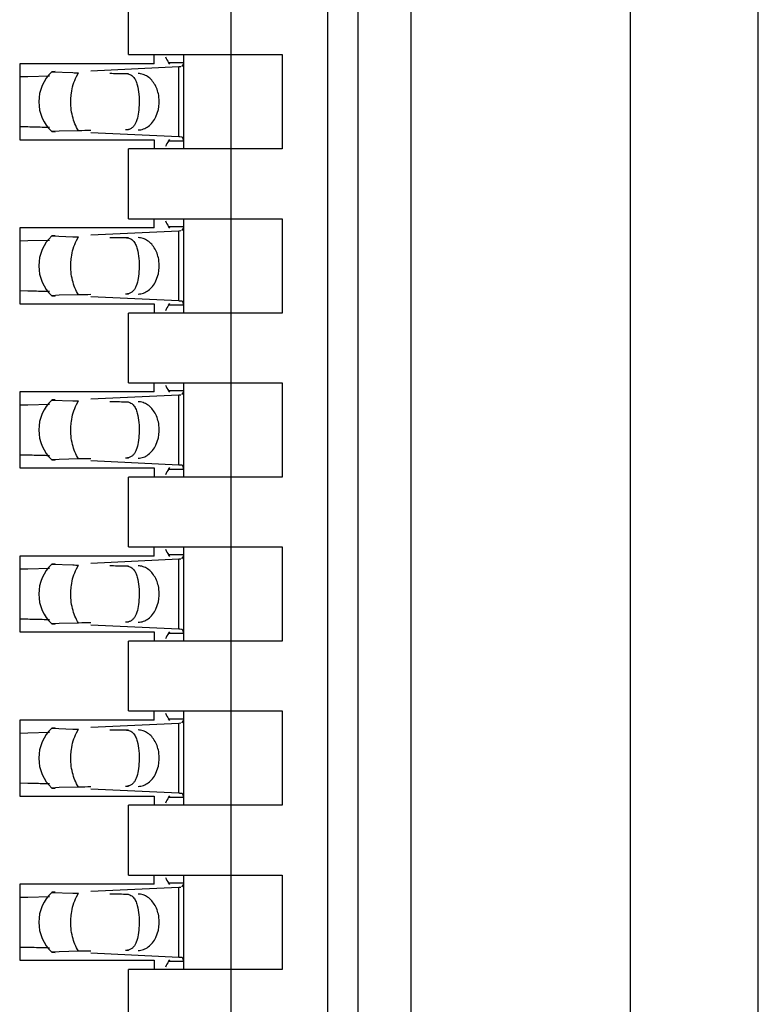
# Model space of a CAD drawing. Header units: inches. Extents: x 0 to 22, y 0 to 17.
# Tile 36 of 61: x 4.527 to 4.669, y 9.133 to 9.322. Entities that reach past the tile are written whole.
import ezdxf

# ---------------------------------------------------------------- set-up
doc = ezdxf.new("R2010")
doc.units = ezdxf.units.IN
doc.header["$LTSCALE"] = 1.21
doc.header["$MEASUREMENT"] = 0
doc.layers.get('0').update_dxf_attribs({"linetype": 'CONTINUOUS'})

msp = doc.modelspace()

# ---------------------------------------------------------------- linework, layer by layer
at = {"color": 7, "linetype": 'CONTINUOUS'}
for p, q in [((4.668598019, 6.1997840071), (4.668598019, 10.9006528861)), ((4.643998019, 10.3128365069), (4.643998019, 7.0476003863)), ((4.601998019, 7.0802425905), (4.601998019, 10.2798623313)), ((4.5918090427, 7.385423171), (4.5918090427, 10.2200688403)), ((4.5859035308, 10.1019586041), (4.5859035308, 7.5035334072)), ((4.5673995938, 10.0885727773), (4.5673995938, 7.516919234)), ((4.5477145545, 9.3157381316), (4.5477145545, 9.3291239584)), ((4.5477145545, 9.3157381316), (4.5772421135, 9.3157381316)), ((4.5526751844, 9.3139664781), (4.5526751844, 9.3157381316)), ((4.5583444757, 9.2976278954), (4.5583444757, 9.3157381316)), ((4.5772421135, 9.3157381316), (4.5772421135, 9.2976278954)), ((4.5268484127, 9.3139664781), (4.5268484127, 9.299399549)), ((4.5526751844, 9.3139664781), (4.5268484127, 9.3139664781)), ((4.5404945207, 9.3126411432), (4.557377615, 9.3134252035)), ((4.5553992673, 9.3142447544), (4.5583444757, 9.3142447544)), ((4.5556892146, 9.3139176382), (4.5553992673, 9.3142447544)), ((4.5573776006, 9.3134256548), (4.5577927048, 9.3134475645)), ((4.557957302, 9.3134564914), (4.5583028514, 9.3138601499)), ((4.5583028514, 9.3138601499), (4.5583444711, 9.3142328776)), ((4.5583444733, 9.3142344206), (4.5583435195, 9.3143030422)), ((4.5268645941, 9.311496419), (4.5283811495, 9.3115285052)), ((4.5283811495, 9.3115285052), (4.5325393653, 9.3116387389)), ((4.5329946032, 9.312420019), (4.5370317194, 9.3122667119)), ((4.5336245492, 9.3124725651), (4.5330445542, 9.3124335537)), ((4.5529907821, 9.3037770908), (4.5534678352, 9.3051697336)), ((4.5283811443, 9.301837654), (4.5268645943, 9.3018697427)), ((4.5344111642, 9.3010380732), (4.5329946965, 9.3009459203)), ((4.5329946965, 9.3009459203), (4.5336246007, 9.3008934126)), ((4.5381591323, 9.3011180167), (4.5344111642, 9.3010380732)), ((4.557377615, 9.2999408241), (4.5404945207, 9.300724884)), ((4.5475667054, 9.3013111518), (4.5471348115, 9.3012696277)), ((4.5579572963, 9.2999075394), (4.5575994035, 9.2999294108)), ((4.5581754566, 9.2997679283), (4.5579573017, 9.2999094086)), ((4.5583444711, 9.299133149), (4.5581754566, 9.2997679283)), ((4.5268484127, 9.299399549), (4.5526751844, 9.299399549)), ((4.5526751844, 9.299399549), (4.5526751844, 9.2976278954)), ((4.5553992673, 9.2991212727), (4.5556892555, 9.2994484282)), ((4.5583444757, 9.2991212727), (4.5553992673, 9.2991212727)), ((4.5583435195, 9.2990629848), (4.5583444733, 9.2991316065)), ((4.5477145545, 9.2842420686), (4.5477145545, 9.2976278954)), ((4.5772421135, 9.2976278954), (4.5477145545, 9.2976278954)), ((4.5477145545, 9.2842420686), (4.5772421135, 9.2842420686)), ((4.5526751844, 9.2824704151), (4.5526751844, 9.2842420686)), ((4.5553992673, 9.2827486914), (4.5583444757, 9.2827486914)), ((4.5556892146, 9.2824215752), (4.5553992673, 9.2827486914)), ((4.5583028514, 9.2823640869), (4.5583444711, 9.2827368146)), ((4.5583444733, 9.2827383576), (4.5583435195, 9.2828069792)), ((4.5583444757, 9.2661318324), (4.5583444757, 9.2842420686)), ((4.5772421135, 9.2842420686), (4.5772421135, 9.2661318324)), ((4.5268484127, 9.2824704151), (4.5268484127, 9.267903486)), ((4.5526751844, 9.2824704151), (4.5268484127, 9.2824704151)), ((4.5329946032, 9.280923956), (4.5370317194, 9.2807706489)), ((4.5336245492, 9.2809765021), (4.5330445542, 9.2809374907)), ((4.5404945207, 9.2811450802), (4.557377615, 9.2819291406)), ((4.5573776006, 9.2819295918), (4.5577927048, 9.2819515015)), ((4.557957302, 9.2819604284), (4.5583028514, 9.2823640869)), ((4.5268645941, 9.280000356), (4.5283811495, 9.2800324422)), ((4.5283811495, 9.2800324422), (4.5325393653, 9.280142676)), ((4.5529907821, 9.2722810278), (4.5534678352, 9.2736736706)), ((4.5283811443, 9.270341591), (4.5268645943, 9.2703736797)), ((4.5344111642, 9.2695420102), (4.5329946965, 9.2694498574)), ((4.5329946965, 9.2694498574), (4.5336246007, 9.2693973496)), ((4.5381591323, 9.2696219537), (4.5344111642, 9.2695420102)), ((4.5475667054, 9.2698150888), (4.5471348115, 9.2697735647)), ((4.5268484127, 9.267903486), (4.5526751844, 9.267903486)), ((4.557377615, 9.2684447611), (4.5404945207, 9.269228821)), ((4.5526751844, 9.267903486), (4.5526751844, 9.2661318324)), ((4.5553992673, 9.2676252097), (4.5556892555, 9.2679523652)), ((4.5583444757, 9.2676252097), (4.5553992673, 9.2676252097)), ((4.5579572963, 9.2684114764), (4.5575994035, 9.2684333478)), ((4.5581754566, 9.2682718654), (4.5579573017, 9.2684133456)), ((4.5583444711, 9.267637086), (4.5581754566, 9.2682718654)), ((4.5583435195, 9.2675669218), (4.5583444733, 9.2676355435)), ((4.5477145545, 9.2527460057), (4.5477145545, 9.2661318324)), ((4.5772421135, 9.2661318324), (4.5477145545, 9.2661318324)), ((4.5477145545, 9.2527460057), (4.5772421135, 9.2527460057)), ((4.5526751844, 9.2509743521), (4.5526751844, 9.2527460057)), ((4.5583444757, 9.2346357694), (4.5583444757, 9.2527460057)), ((4.5772421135, 9.2527460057), (4.5772421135, 9.2346357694)), ((4.5268484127, 9.2509743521), (4.5268484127, 9.236407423)), ((4.5526751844, 9.2509743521), (4.5268484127, 9.2509743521)), ((4.5404945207, 9.2496490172), (4.557377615, 9.2504330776)), ((4.5553992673, 9.2512526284), (4.5583444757, 9.2512526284)), ((4.5556892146, 9.2509255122), (4.5553992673, 9.2512526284)), ((4.5573776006, 9.2504335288), (4.5577927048, 9.2504554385)), ((4.557957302, 9.2504643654), (4.5583028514, 9.2508680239)), ((4.5583028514, 9.2508680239), (4.5583444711, 9.2512407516)), ((4.5583444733, 9.2512422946), (4.5583435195, 9.2513109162)), ((4.5268645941, 9.248504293), (4.5283811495, 9.2485363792)), ((4.5283811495, 9.2485363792), (4.5325393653, 9.248646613)), ((4.5329946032, 9.2494278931), (4.5370317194, 9.2492745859)), ((4.5336245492, 9.2494804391), (4.5330445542, 9.2494414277)), ((4.5529907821, 9.2407849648), (4.5534678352, 9.2421776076)), ((4.5283811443, 9.2388455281), (4.5268645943, 9.2388776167)), ((4.5344111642, 9.2380459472), (4.5329946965, 9.2379537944)), ((4.5329946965, 9.2379537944), (4.5336246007, 9.2379012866)), ((4.5381591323, 9.2381258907), (4.5344111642, 9.2380459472)), ((4.557377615, 9.2369486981), (4.5404945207, 9.237732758)), ((4.5475667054, 9.2383190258), (4.5471348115, 9.2382775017)), ((4.5268484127, 9.236407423), (4.5526751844, 9.236407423)), ((4.5526751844, 9.236407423), (4.5526751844, 9.2346357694)), ((4.5553992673, 9.2361291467), (4.5556892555, 9.2364563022)), ((4.5583444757, 9.2361291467), (4.5553992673, 9.2361291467)), ((4.5579572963, 9.2369154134), (4.5575994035, 9.2369372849)), ((4.5581754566, 9.2367758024), (4.5579573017, 9.2369172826)), ((4.5583444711, 9.236141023), (4.5581754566, 9.2367758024)), ((4.5583435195, 9.2360708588), (4.5583444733, 9.2361394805)), ((4.5477145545, 9.2212499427), (4.5477145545, 9.2346357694)), ((4.5772421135, 9.2346357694), (4.5477145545, 9.2346357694)), ((4.5477145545, 9.2212499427), (4.5772421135, 9.2212499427)), ((4.5526751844, 9.2194782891), (4.5526751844, 9.2212499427)), ((4.5583444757, 9.2031397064), (4.5583444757, 9.2212499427)), ((4.5772421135, 9.2212499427), (4.5772421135, 9.2031397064)), ((4.5268484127, 9.2194782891), (4.5268484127, 9.20491136)), ((4.5526751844, 9.2194782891), (4.5268484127, 9.2194782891)), ((4.5404945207, 9.2181529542), (4.557377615, 9.2189370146)), ((4.5553992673, 9.2197565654), (4.5583444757, 9.2197565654)), ((4.5556892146, 9.2194294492), (4.5553992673, 9.2197565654)), ((4.5573776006, 9.2189374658), (4.5577927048, 9.2189593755)), ((4.557957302, 9.2189683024), (4.5583028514, 9.2193719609)), ((4.5583028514, 9.2193719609), (4.5583444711, 9.2197446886)), ((4.5583444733, 9.2197462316), (4.5583435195, 9.2198148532)), ((4.5268645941, 9.21700823), (4.5283811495, 9.2170403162)), ((4.5283811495, 9.2170403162), (4.5325393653, 9.21715055)), ((4.5329946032, 9.2179318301), (4.5370317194, 9.2177785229)), ((4.5336245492, 9.2179843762), (4.5330445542, 9.2179453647)), ((4.5529907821, 9.2092889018), (4.5534678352, 9.2106815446)), ((4.5283811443, 9.2073494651), (4.5268645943, 9.2073815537)), ((4.5344111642, 9.2065498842), (4.5329946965, 9.2064577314)), ((4.5329946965, 9.2064577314), (4.5336246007, 9.2064052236)), ((4.5381591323, 9.2066298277), (4.5344111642, 9.2065498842)), ((4.557377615, 9.2054526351), (4.5404945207, 9.206236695)), ((4.5475667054, 9.2068229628), (4.5471348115, 9.2067814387)), ((4.5579572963, 9.2054193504), (4.5575994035, 9.2054412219)), ((4.5581754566, 9.2052797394), (4.5579573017, 9.2054212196)), ((4.5583444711, 9.20464496), (4.5581754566, 9.2052797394)), ((4.5268484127, 9.20491136), (4.5526751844, 9.20491136)), ((4.5526751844, 9.20491136), (4.5526751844, 9.2031397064)), ((4.5553992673, 9.2046330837), (4.5556892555, 9.2049602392)), ((4.5583444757, 9.2046330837), (4.5553992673, 9.2046330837)), ((4.5583435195, 9.2045747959), (4.5583444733, 9.2046434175)), ((4.5477145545, 9.1897538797), (4.5477145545, 9.2031397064)), ((4.5772421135, 9.2031397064), (4.5477145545, 9.2031397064)), ((4.5477145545, 9.1897538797), (4.5772421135, 9.1897538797)), ((4.5526751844, 9.1879822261), (4.5526751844, 9.1897538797)), ((4.5553992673, 9.1882605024), (4.5583444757, 9.1882605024)), ((4.5556892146, 9.1879333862), (4.5553992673, 9.1882605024)), ((4.5583028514, 9.187875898), (4.5583444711, 9.1882486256)), ((4.5583444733, 9.1882501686), (4.5583435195, 9.1883187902)), ((4.5583444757, 9.1716436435), (4.5583444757, 9.1897538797)), ((4.5772421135, 9.1897538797), (4.5772421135, 9.1716436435)), ((4.5268484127, 9.1879822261), (4.5268484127, 9.173415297)), ((4.5526751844, 9.1879822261), (4.5268484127, 9.1879822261)), ((4.5329946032, 9.1864357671), (4.5370317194, 9.1862824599)), ((4.5336245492, 9.1864883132), (4.5330445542, 9.1864493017)), ((4.5404945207, 9.1866568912), (4.557377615, 9.1874409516)), ((4.5573776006, 9.1874414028), (4.5577927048, 9.1874633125)), ((4.557957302, 9.1874722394), (4.5583028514, 9.187875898)), ((4.5268645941, 9.185512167), (4.5283811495, 9.1855442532)), ((4.5283811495, 9.1855442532), (4.5325393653, 9.185654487)), ((4.5529907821, 9.1777928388), (4.5534678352, 9.1791854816)), ((4.5283811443, 9.1758534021), (4.5268645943, 9.1758854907)), ((4.5344111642, 9.1750538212), (4.5329946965, 9.1749616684)), ((4.5329946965, 9.1749616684), (4.5336246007, 9.1749091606)), ((4.5381591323, 9.1751337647), (4.5344111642, 9.1750538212)), ((4.5475667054, 9.1753268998), (4.5471348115, 9.1752853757)), ((4.5268484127, 9.173415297), (4.5526751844, 9.173415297)), ((4.557377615, 9.1739565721), (4.5404945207, 9.174740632)), ((4.5526751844, 9.173415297), (4.5526751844, 9.1716436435)), ((4.5553992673, 9.1731370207), (4.5556892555, 9.1734641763)), ((4.5583444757, 9.1731370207), (4.5553992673, 9.1731370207)), ((4.5579572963, 9.1739232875), (4.5575994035, 9.1739451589)), ((4.5581754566, 9.1737836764), (4.5579573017, 9.1739251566)), ((4.5583444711, 9.173148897), (4.5581754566, 9.1737836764)), ((4.5583435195, 9.1730787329), (4.5583444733, 9.1731473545)), ((4.5477145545, 9.1582578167), (4.5477145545, 9.1716436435)), ((4.5772421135, 9.1716436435), (4.5477145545, 9.1716436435)), ((4.5477145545, 9.1582578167), (4.5772421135, 9.1582578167)), ((4.5526751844, 9.1564861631), (4.5526751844, 9.1582578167)), ((4.5583444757, 9.1401475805), (4.5583444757, 9.1582578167)), ((4.5772421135, 9.1582578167), (4.5772421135, 9.1401475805)), ((4.5268484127, 9.1564861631), (4.5268484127, 9.141919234)), ((4.5526751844, 9.1564861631), (4.5268484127, 9.1564861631)), ((4.5404945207, 9.1551608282), (4.557377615, 9.1559448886)), ((4.5553992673, 9.1567644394), (4.5583444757, 9.1567644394)), ((4.5556892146, 9.1564373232), (4.5553992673, 9.1567644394)), ((4.5573776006, 9.1559453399), (4.5577927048, 9.1559672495)), ((4.557957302, 9.1559761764), (4.5583028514, 9.156379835)), ((4.5583028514, 9.156379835), (4.5583444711, 9.1567525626)), ((4.5583444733, 9.1567541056), (4.5583435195, 9.1568227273)), ((4.5268645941, 9.1540161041), (4.5283811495, 9.1540481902)), ((4.5283811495, 9.1540481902), (4.5325393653, 9.154158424)), ((4.5329946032, 9.1549397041), (4.5370317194, 9.1547863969)), ((4.5336245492, 9.1549922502), (4.5330445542, 9.1549532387)), ((4.5529907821, 9.1462967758), (4.5534678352, 9.1476894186)), ((4.5283811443, 9.1443573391), (4.5268645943, 9.1443894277)), ((4.5344111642, 9.1435577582), (4.5329946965, 9.1434656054)), ((4.5329946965, 9.1434656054), (4.5336246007, 9.1434130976)), ((4.5381591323, 9.1436377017), (4.5344111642, 9.1435577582)), ((4.557377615, 9.1424605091), (4.5404945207, 9.143244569)), ((4.5475667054, 9.1438308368), (4.5471348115, 9.1437893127)), ((4.5268484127, 9.141919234), (4.5526751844, 9.141919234)), ((4.5526751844, 9.141919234), (4.5526751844, 9.1401475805)), ((4.5553992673, 9.1416409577), (4.5556892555, 9.1419681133)), ((4.5583444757, 9.1416409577), (4.5553992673, 9.1416409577)), ((4.5579572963, 9.1424272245), (4.5575994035, 9.1424490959)), ((4.5581754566, 9.1422876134), (4.5579573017, 9.1424290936)), ((4.5583444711, 9.141652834), (4.5581754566, 9.1422876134)), ((4.5583435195, 9.1415826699), (4.5583444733, 9.1416512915)), ((4.5477145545, 9.1267617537), (4.5477145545, 9.1401475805)), ((4.5772421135, 9.1401475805), (4.5477145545, 9.1401475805))]:
    msp.add_line(p, q, dxfattribs=at)
at = {"color": 9, "linetype": 'CONTINUOUS'}
for p, q in [((4.557377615, 9.2999408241), (4.557377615, 9.3134252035)), ((4.5377476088, 9.3115364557), (4.5381591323, 9.3122480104)), ((4.5471348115, 9.3120963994), (4.5477145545, 9.3120963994)), ((4.5477145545, 9.3012696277), (4.5471348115, 9.3012696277)), ((4.5377476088, 9.2800403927), (4.5381591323, 9.2807519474)), ((4.557377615, 9.2684447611), (4.557377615, 9.2819291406)), ((4.5471348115, 9.2806003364), (4.5477145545, 9.2806003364)), ((4.5477145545, 9.2697735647), (4.5471348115, 9.2697735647)), ((4.557377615, 9.2369486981), (4.557377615, 9.2504330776)), ((4.5377476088, 9.2485443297), (4.5381591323, 9.2492558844)), ((4.5471348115, 9.2491042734), (4.5477145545, 9.2491042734)), ((4.5477145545, 9.2382775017), (4.5471348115, 9.2382775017)), ((4.557377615, 9.2054526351), (4.557377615, 9.2189370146)), ((4.5377476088, 9.2170482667), (4.5381591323, 9.2177598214)), ((4.5471348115, 9.2176082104), (4.5477145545, 9.2176082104)), ((4.5477145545, 9.2067814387), (4.5471348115, 9.2067814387)), ((4.5377476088, 9.1855522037), (4.5381591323, 9.1862637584)), ((4.557377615, 9.1739565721), (4.557377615, 9.1874409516)), ((4.5471348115, 9.1861121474), (4.5477145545, 9.1861121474)), ((4.5477145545, 9.1752853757), (4.5471348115, 9.1752853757)), ((4.557377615, 9.1424605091), (4.557377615, 9.1559448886)), ((4.5377476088, 9.1540561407), (4.5381591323, 9.1547676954)), ((4.5471348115, 9.1546160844), (4.5477145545, 9.1546160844)), ((4.5477145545, 9.1437893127), (4.5471348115, 9.1437893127))]:
    msp.add_line(p, q, dxfattribs=at)
at = {"color": 7, "linetype": 'CONTINUOUS'}
for centre, radius, start, end in [((4.5383878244, 9.3066830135), 0.0078740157, 133.2313990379, 226.7695386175), ((4.5447413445, 9.7430450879), 0.4308473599, 268.9746889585, 269.1246374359), ((4.5158426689, 8.7328994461), 0.5690763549, 88.5671778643, 88.7374983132), ((4.5216174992, 8.9602014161), 0.3417010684, 88.3363875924, 88.582163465), ((4.5239212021, 9.0405444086), 0.2613250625, 88.110127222, 88.3298669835), ((4.5557994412, 9.265756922), 0.0342198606, 86.9848544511, 87.3566322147), ((4.5383878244, 9.2751869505), 0.0078740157, 133.2313990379, 226.7695386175), ((4.5447413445, 9.7115490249), 0.4308473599, 268.9746889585, 269.1246374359), ((4.5158426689, 8.7014033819), 0.5690763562, 88.5671778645, 88.7374983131), ((4.5216174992, 8.9287053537), 0.3417010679, 88.3363875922, 88.5821634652), ((4.5239212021, 9.0090483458), 0.2613250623, 88.110127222, 88.3298669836), ((4.5557994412, 9.2342608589), 0.0342198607, 86.9848544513, 87.356632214), ((4.5383878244, 9.2436908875), 0.0078740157, 133.2313990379, 226.7695386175), ((4.5447413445, 9.6800529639), 0.4308473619, 268.9746889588, 269.1246374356), ((4.5158426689, 8.6699073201), 0.569076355, 88.5671778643, 88.7374983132), ((4.5216174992, 8.8972092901), 0.3417010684, 88.3363875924, 88.582163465), ((4.5239212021, 8.9775522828), 0.2613250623, 88.110127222, 88.3298669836), ((4.5557994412, 9.202764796), 0.0342198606, 86.9848544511, 87.3566322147), ((4.5383878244, 9.2121948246), 0.0078740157, 133.2313990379, 226.7695386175), ((4.5447413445, 9.6485569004), 0.4308473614, 268.9746889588, 269.1246374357), ((4.5158426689, 8.6384112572), 0.5690763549, 88.5671778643, 88.7374983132), ((4.5216174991, 8.8657132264), 0.3417010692, 88.3363875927, 88.5821634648), ((4.5239212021, 8.9460562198), 0.2613250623, 88.110127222, 88.3298669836), ((4.5557994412, 9.1712687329), 0.0342198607, 86.9848544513, 87.356632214), ((4.5383878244, 9.1806987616), 0.0078740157, 133.2313990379, 226.7695386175), ((4.5447413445, 9.6170608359), 0.4308473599, 268.9746889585, 269.1246374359), ((4.5158426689, 8.6069151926), 0.5690763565, 88.5671778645, 88.737498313), ((4.5216174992, 8.834217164), 0.3417010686, 88.3363875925, 88.5821634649), ((4.5239212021, 8.9145601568), 0.2613250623, 88.110127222, 88.3298669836), ((4.5557994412, 9.1397726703), 0.0342198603, 86.9848544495, 87.3566322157), ((4.5383878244, 9.1492026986), 0.0078740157, 133.2313990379, 226.7695386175), ((4.5447413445, 9.5855647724), 0.4308473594, 268.9746889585, 269.1246374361), ((4.515842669, 8.5754191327), 0.5690763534, 88.5671778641, 88.7374983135), ((4.5216174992, 8.8027211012), 0.3417010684, 88.3363875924, 88.582163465), ((4.5239212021, 8.8830640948), 0.2613250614, 88.1101272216, 88.329866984), ((4.5557994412, 9.1082766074), 0.0342198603, 86.9848544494, 87.3566322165)]:
    msp.add_arc(centre, radius, start, end, dxfattribs=at)
for centre, major_axis, ratio, start_param, end_param in [((4.556537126, 9.3252659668), (0, 0.0118110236), 0.2679491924, -3.706593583, -3.5093685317), ((4.8747945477, 9.3066830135), (0.4711895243, -0.0078735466), 0.0001824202, -2.3486536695, -2.3397535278), ((4.8747945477, 9.3066830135), (0.4711895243, 0.0078735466), 0.0001824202, 2.359501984, 2.366612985), ((4.556537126, 9.2881000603), (-0, 0.0118110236), 0.2679491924, 0.3677758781, 0.564998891), ((4.556537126, 9.2937699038), (-0, 0.0118110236), 0.2679491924, -3.706593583, -3.5093685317), ((4.8747945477, 9.2751869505), (0.4711895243, -0.0078735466), 0.0001824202, -2.3486536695, -2.3397535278), ((4.8747945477, 9.2751869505), (0.4711895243, 0.0078735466), 0.0001824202, 2.359501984, 2.366612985), ((4.556537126, 9.2566039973), (-0, 0.0118110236), 0.2679491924, 0.3677758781, 0.564998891), ((4.556537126, 9.2622738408), (0, 0.0118110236), 0.2679491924, -3.706593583, -3.5093685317), ((4.8747945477, 9.2436908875), (0.4711895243, -0.0078735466), 0.0001824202, -2.3486536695, -2.3397535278), ((4.8747945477, 9.2436908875), (0.4711895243, 0.0078735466), 0.0001824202, 2.359501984, 2.366612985), ((4.556537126, 9.2251079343), (0, 0.0118110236), 0.2679491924, 0.3677758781, 0.564998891), ((4.556537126, 9.2307777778), (0, 0.0118110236), 0.2679491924, -3.706593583, -3.5093685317), ((4.8747945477, 9.2121948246), (0.4711895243, -0.0078735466), 0.0001824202, -2.3486536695, -2.3397535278), ((4.8747945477, 9.2121948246), (0.4711895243, 0.0078735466), 0.0001824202, 2.359501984, 2.366612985), ((4.556537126, 9.1936118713), (0, 0.0118110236), 0.2679491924, 0.3677758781, 0.564998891), ((4.556537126, 9.1992817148), (0, 0.0118110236), 0.2679491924, -3.706593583, -3.5093685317), ((4.8747945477, 9.1806987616), (0.4711895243, -0.0078735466), 0.0001824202, -2.3486536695, -2.3397535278), ((4.8747945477, 9.1806987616), (0.4711895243, 0.0078735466), 0.0001824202, 2.359501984, 2.366612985), ((4.556537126, 9.1621158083), (-0, 0.0118110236), 0.2679491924, 0.3677758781, 0.564998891), ((4.556537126, 9.1677856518), (0, 0.0118110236), 0.2679491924, -3.706593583, -3.5093685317), ((4.8747945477, 9.1492026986), (0.4711895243, -0.0078735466), 0.0001824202, -2.3486536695, -2.3397535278), ((4.8747945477, 9.1492026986), (0.4711895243, 0.0078735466), 0.0001824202, 2.359501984, 2.366612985), ((4.556537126, 9.1306197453), (-0, 0.0118110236), 0.2679491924, 0.3677758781, 0.564998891)]:
    msp.add_ellipse(centre, major_axis=major_axis, ratio=ratio, start_param=start_param, end_param=end_param, dxfattribs=at)
at = {"color": 9, "linetype": 'CONTINUOUS'}
for points, knots in [([(4.53666337, 9.3071581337), (4.5366789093, 9.3075515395), (4.5368122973, 9.3090549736), (4.5372393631, 9.3105428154), (4.5377476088, 9.3115364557)], [0, 0, 0, 0, 0.260772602, 1, 1, 1, 1]), ([(4.5381591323, 9.3011180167), (4.5376104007, 9.3019586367), (4.5368175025, 9.3039493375), (4.5366201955, 9.3060650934), (4.53666337, 9.3071581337)], [0, 0, 0, 0, 0.4785423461, 1, 1, 1, 1]), ([(4.53666337, 9.2756620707), (4.5366789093, 9.2760554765), (4.5368122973, 9.2775589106), (4.5372393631, 9.2790467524), (4.5377476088, 9.2800403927)], [0, 0, 0, 0, 0.260772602, 1, 1, 1, 1]), ([(4.5381591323, 9.2696219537), (4.5376104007, 9.2704625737), (4.5368175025, 9.2724532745), (4.5366201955, 9.2745690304), (4.53666337, 9.2756620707)], [0, 0, 0, 0, 0.4785423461, 1, 1, 1, 1]), ([(4.53666337, 9.2441660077), (4.5366789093, 9.2445594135), (4.5368122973, 9.2460628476), (4.5372393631, 9.2475506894), (4.5377476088, 9.2485443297)], [0, 0, 0, 0, 0.260772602, 1, 1, 1, 1]), ([(4.5381591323, 9.2381258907), (4.5376104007, 9.2389665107), (4.5368175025, 9.2409572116), (4.5366201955, 9.2430729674), (4.53666337, 9.2441660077)], [0, 0, 0, 0, 0.4785423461, 1, 1, 1, 1]), ([(4.53666337, 9.2126699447), (4.5366789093, 9.2130633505), (4.5368122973, 9.2145667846), (4.5372393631, 9.2160546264), (4.5377476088, 9.2170482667)], [0, 0, 0, 0, 0.260772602, 1, 1, 1, 1]), ([(4.5381591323, 9.2066298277), (4.5376104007, 9.2074704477), (4.5368175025, 9.2094611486), (4.5366201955, 9.2115769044), (4.53666337, 9.2126699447)], [0, 0, 0, 0, 0.4785423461, 1, 1, 1, 1]), ([(4.53666337, 9.1811738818), (4.5366789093, 9.1815672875), (4.5368122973, 9.1830707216), (4.5372393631, 9.1845585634), (4.5377476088, 9.1855522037)], [0, 0, 0, 0, 0.260772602, 1, 1, 1, 1]), ([(4.5381591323, 9.1751337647), (4.5376104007, 9.1759743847), (4.5368175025, 9.1779650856), (4.5366201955, 9.1800808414), (4.53666337, 9.1811738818)], [0, 0, 0, 0, 0.4785423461, 1, 1, 1, 1]), ([(4.53666337, 9.1496778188), (4.5366789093, 9.1500712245), (4.5368122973, 9.1515746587), (4.5372393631, 9.1530625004), (4.5377476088, 9.1540561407)], [0, 0, 0, 0, 0.260772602, 1, 1, 1, 1]), ([(4.5381591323, 9.1436377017), (4.5376104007, 9.1444783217), (4.5368175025, 9.1464690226), (4.5366201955, 9.1485847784), (4.53666337, 9.1496778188)], [0, 0, 0, 0, 0.4785423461, 1, 1, 1, 1])]:
    msp.add_open_spline(points, degree=3, knots=knots, dxfattribs=at)
at = {"color": 7, "linetype": 'CONTINUOUS'}
for points, knots in [([(4.5471348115, 9.3120963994), (4.5474279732, 9.3120914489), (4.5478611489, 9.312019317), (4.5483494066, 9.3117496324), (4.5487531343, 9.3113966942), (4.5491419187, 9.3107829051), (4.5493310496, 9.3102265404), (4.5494128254, 9.3099244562)], [0, 0, 0, 0, 0.2575080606, 0.3729976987, 0.4863784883, 0.7251431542, 1, 1, 1, 1]), ([(4.5534678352, 9.3051697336), (4.5536449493, 9.3059734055), (4.5537108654, 9.307626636), (4.5531032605, 9.3095722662), (4.5522300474, 9.3108226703), (4.551442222, 9.3115279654), (4.5505459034, 9.3119795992), (4.5499004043, 9.312091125), (4.5495848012, 9.3120963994)], [0, 0, 0, 0, 0.2761150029, 0.5429829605, 0.6674054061, 0.7841211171, 0.8940953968, 1, 1, 1, 1]), ([(4.5494128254, 9.3099244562), (4.5495730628, 9.3093325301), (4.5497594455, 9.3080291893), (4.5497863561, 9.3067188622), (4.5497599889, 9.3060240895)], [0, 0, 0, 0, 0.468650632, 1, 1, 1, 1]), ([(4.5497599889, 9.3060240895), (4.5497377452, 9.3054379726), (4.5496434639, 9.3043625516), (4.5493519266, 9.3030975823), (4.5489677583, 9.3022881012), (4.5486089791, 9.3018165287), (4.548137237, 9.301468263), (4.5477630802, 9.3013472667), (4.5475667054, 9.3013111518)], [0, 0, 0, 0, 0.3145836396, 0.5783093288, 0.6903244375, 0.7929302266, 0.8929102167, 1, 1, 1, 1]), ([(4.5495848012, 9.3012696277), (4.5499248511, 9.3012753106), (4.5506226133, 9.301404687), (4.551578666, 9.3019274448), (4.5523994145, 9.3027364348), (4.5528147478, 9.303411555), (4.5529907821, 9.3037770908)], [0, 0, 0, 0, 0.229791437, 0.4696702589, 0.7258733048, 1, 1, 1, 1]), ([(4.5471348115, 9.2806003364), (4.5474279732, 9.2805953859), (4.5478611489, 9.280523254), (4.5483494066, 9.2802535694), (4.5487531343, 9.2799006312), (4.5491419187, 9.2792868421), (4.5493310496, 9.2787304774), (4.5494128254, 9.2784283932)], [0, 0, 0, 0, 0.2575080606, 0.3729976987, 0.4863784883, 0.7251431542, 1, 1, 1, 1]), ([(4.5534678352, 9.2736736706), (4.5536449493, 9.2744773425), (4.5537108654, 9.276130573), (4.5531032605, 9.2780762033), (4.5522300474, 9.2793266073), (4.551442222, 9.2800319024), (4.5505459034, 9.2804835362), (4.5499004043, 9.280595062), (4.5495848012, 9.2806003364)], [0, 0, 0, 0, 0.2761150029, 0.5429829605, 0.6674054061, 0.7841211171, 0.8940953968, 1, 1, 1, 1]), ([(4.5494128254, 9.2784283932), (4.5495730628, 9.2778364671), (4.5497594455, 9.2765331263), (4.5497863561, 9.2752227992), (4.5497599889, 9.2745280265)], [0, 0, 0, 0, 0.468650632, 1, 1, 1, 1]), ([(4.5497599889, 9.2745280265), (4.5497377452, 9.2739419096), (4.5496434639, 9.2728664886), (4.5493519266, 9.2716015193), (4.5489677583, 9.2707920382), (4.5486089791, 9.2703204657), (4.548137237, 9.2699722), (4.5477630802, 9.2698512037), (4.5475667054, 9.2698150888)], [0, 0, 0, 0, 0.3145836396, 0.5783093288, 0.6903244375, 0.7929302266, 0.8929102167, 1, 1, 1, 1]), ([(4.5495848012, 9.2697735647), (4.5499248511, 9.2697792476), (4.5506226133, 9.269908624), (4.551578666, 9.2704313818), (4.5523994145, 9.2712403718), (4.5528147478, 9.271915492), (4.5529907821, 9.2722810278)], [0, 0, 0, 0, 0.229791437, 0.4696702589, 0.7258733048, 1, 1, 1, 1]), ([(4.5471348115, 9.2491042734), (4.5474279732, 9.2490993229), (4.5478611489, 9.249027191), (4.5483494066, 9.2487575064), (4.5487531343, 9.2484045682), (4.5491419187, 9.2477907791), (4.5493310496, 9.2472344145), (4.5494128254, 9.2469323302)], [0, 0, 0, 0, 0.2575080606, 0.3729976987, 0.4863784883, 0.7251431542, 1, 1, 1, 1]), ([(4.5534678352, 9.2421776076), (4.5536449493, 9.2429812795), (4.5537108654, 9.24463451), (4.5531032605, 9.2465801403), (4.5522300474, 9.2478305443), (4.551442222, 9.2485358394), (4.5505459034, 9.2489874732), (4.5499004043, 9.249098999), (4.5495848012, 9.2491042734)], [0, 0, 0, 0, 0.2761150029, 0.5429829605, 0.6674054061, 0.7841211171, 0.8940953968, 1, 1, 1, 1]), ([(4.5494128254, 9.2469323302), (4.5495730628, 9.2463404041), (4.5497594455, 9.2450370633), (4.5497863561, 9.2437267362), (4.5497599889, 9.2430319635)], [0, 0, 0, 0, 0.468650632, 1, 1, 1, 1]), ([(4.5497599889, 9.2430319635), (4.5497377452, 9.2424458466), (4.5496434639, 9.2413704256), (4.5493519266, 9.2401054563), (4.5489677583, 9.2392959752), (4.5486089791, 9.2388244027), (4.548137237, 9.238476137), (4.5477630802, 9.2383551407), (4.5475667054, 9.2383190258)], [0, 0, 0, 0, 0.3145836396, 0.5783093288, 0.6903244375, 0.7929302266, 0.8929102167, 1, 1, 1, 1]), ([(4.5495848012, 9.2382775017), (4.5499248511, 9.2382831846), (4.5506226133, 9.238412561), (4.551578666, 9.2389353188), (4.5523994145, 9.2397443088), (4.5528147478, 9.240419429), (4.5529907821, 9.2407849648)], [0, 0, 0, 0, 0.229791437, 0.4696702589, 0.7258733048, 1, 1, 1, 1]), ([(4.5471348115, 9.2176082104), (4.5474279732, 9.2176032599), (4.5478611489, 9.217531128), (4.5483494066, 9.2172614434), (4.5487531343, 9.2169085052), (4.5491419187, 9.2162947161), (4.5493310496, 9.2157383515), (4.5494128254, 9.2154362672)], [0, 0, 0, 0, 0.2575080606, 0.3729976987, 0.4863784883, 0.7251431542, 1, 1, 1, 1]), ([(4.5534678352, 9.2106815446), (4.5536449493, 9.2114852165), (4.5537108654, 9.2131384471), (4.5531032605, 9.2150840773), (4.5522300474, 9.2163344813), (4.551442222, 9.2170397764), (4.5505459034, 9.2174914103), (4.5499004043, 9.217602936), (4.5495848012, 9.2176082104)], [0, 0, 0, 0, 0.2761150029, 0.5429829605, 0.6674054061, 0.7841211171, 0.8940953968, 1, 1, 1, 1]), ([(4.5494128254, 9.2154362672), (4.5495730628, 9.2148443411), (4.5497594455, 9.2135410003), (4.5497863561, 9.2122306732), (4.5497599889, 9.2115359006)], [0, 0, 0, 0, 0.468650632, 1, 1, 1, 1]), ([(4.5497599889, 9.2115359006), (4.5497377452, 9.2109497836), (4.5496434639, 9.2098743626), (4.5493519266, 9.2086093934), (4.5489677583, 9.2077999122), (4.5486089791, 9.2073283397), (4.548137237, 9.206980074), (4.5477630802, 9.2068590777), (4.5475667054, 9.2068229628)], [0, 0, 0, 0, 0.3145836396, 0.5783093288, 0.6903244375, 0.7929302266, 0.8929102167, 1, 1, 1, 1]), ([(4.5495848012, 9.2067814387), (4.5499248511, 9.2067871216), (4.5506226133, 9.206916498), (4.551578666, 9.2074392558), (4.5523994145, 9.2082482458), (4.5528147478, 9.208923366), (4.5529907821, 9.2092889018)], [0, 0, 0, 0, 0.229791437, 0.4696702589, 0.7258733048, 1, 1, 1, 1]), ([(4.5471348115, 9.1861121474), (4.5474279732, 9.1861071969), (4.5478611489, 9.186035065), (4.5483494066, 9.1857653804), (4.5487531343, 9.1854124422), (4.5491419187, 9.1847986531), (4.5493310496, 9.1842422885), (4.5494128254, 9.1839402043)], [0, 0, 0, 0, 0.2575080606, 0.3729976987, 0.4863784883, 0.7251431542, 1, 1, 1, 1]), ([(4.5534678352, 9.1791854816), (4.5536449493, 9.1799891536), (4.5537108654, 9.1816423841), (4.5531032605, 9.1835880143), (4.5522300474, 9.1848384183), (4.551442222, 9.1855437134), (4.5505459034, 9.1859953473), (4.5499004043, 9.1861068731), (4.5495848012, 9.1861121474)], [0, 0, 0, 0, 0.2761150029, 0.5429829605, 0.6674054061, 0.7841211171, 0.8940953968, 1, 1, 1, 1]), ([(4.5494128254, 9.1839402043), (4.5495730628, 9.1833482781), (4.5497594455, 9.1820449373), (4.5497863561, 9.1807346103), (4.5497599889, 9.1800398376)], [0, 0, 0, 0, 0.468650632, 1, 1, 1, 1]), ([(4.5497599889, 9.1800398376), (4.5497377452, 9.1794537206), (4.5496434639, 9.1783782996), (4.5493519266, 9.1771133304), (4.5489677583, 9.1763038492), (4.5486089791, 9.1758322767), (4.548137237, 9.175484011), (4.5477630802, 9.1753630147), (4.5475667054, 9.1753268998)], [0, 0, 0, 0, 0.3145836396, 0.5783093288, 0.6903244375, 0.7929302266, 0.8929102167, 1, 1, 1, 1]), ([(4.5495848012, 9.1752853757), (4.5499248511, 9.1752910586), (4.5506226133, 9.175420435), (4.551578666, 9.1759431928), (4.5523994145, 9.1767521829), (4.5528147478, 9.177427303), (4.5529907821, 9.1777928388)], [0, 0, 0, 0, 0.229791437, 0.4696702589, 0.7258733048, 1, 1, 1, 1]), ([(4.5471348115, 9.1546160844), (4.5474279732, 9.1546111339), (4.5478611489, 9.154539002), (4.5483494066, 9.1542693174), (4.5487531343, 9.1539163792), (4.5491419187, 9.1533025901), (4.5493310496, 9.1527462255), (4.5494128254, 9.1524441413)], [0, 0, 0, 0, 0.2575080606, 0.3729976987, 0.4863784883, 0.7251431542, 1, 1, 1, 1]), ([(4.5534678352, 9.1476894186), (4.5536449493, 9.1484930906), (4.5537108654, 9.1501463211), (4.5531032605, 9.1520919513), (4.5522300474, 9.1533423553), (4.551442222, 9.1540476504), (4.5505459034, 9.1544992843), (4.5499004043, 9.1546108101), (4.5495848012, 9.1546160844)], [0, 0, 0, 0, 0.2761150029, 0.5429829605, 0.6674054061, 0.7841211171, 0.8940953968, 1, 1, 1, 1]), ([(4.5494128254, 9.1524441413), (4.5495730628, 9.1518522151), (4.5497594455, 9.1505488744), (4.5497863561, 9.1492385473), (4.5497599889, 9.1485437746)], [0, 0, 0, 0, 0.468650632, 1, 1, 1, 1]), ([(4.5497599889, 9.1485437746), (4.5497377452, 9.1479576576), (4.5496434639, 9.1468822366), (4.5493519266, 9.1456172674), (4.5489677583, 9.1448077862), (4.5486089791, 9.1443362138), (4.548137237, 9.143987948), (4.5477630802, 9.1438669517), (4.5475667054, 9.1438308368)], [0, 0, 0, 0, 0.3145836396, 0.5783093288, 0.6903244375, 0.7929302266, 0.8929102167, 1, 1, 1, 1]), ([(4.5495848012, 9.1437893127), (4.5499248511, 9.1437949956), (4.5506226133, 9.143924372), (4.551578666, 9.1444471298), (4.5523994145, 9.1452561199), (4.5528147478, 9.14593124), (4.5529907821, 9.1462967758)], [0, 0, 0, 0, 0.229791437, 0.4696702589, 0.7258733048, 1, 1, 1, 1])]:
    msp.add_open_spline(points, degree=3, knots=knots, dxfattribs=at)

doc.saveas('drawing.dxf')
